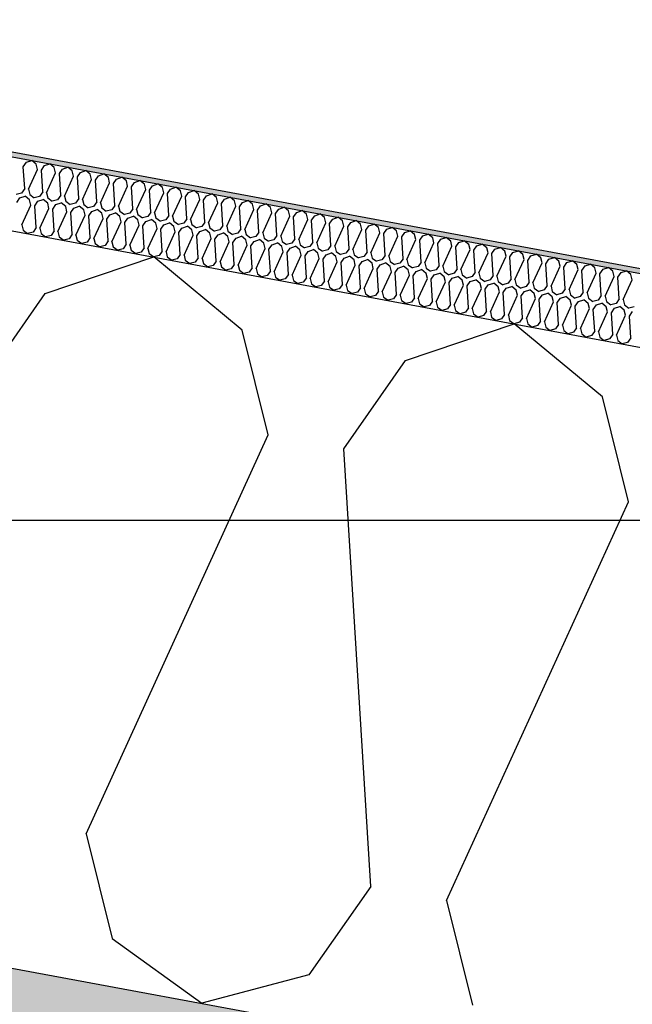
# Model space of a CAD drawing. Header units: millimetres. Extents: x -74465 to -41950, y -2141 to 15832.
# Tile 48 of 131: x -63928 to -63674, y 11070 to 11477. Entities that reach past the tile are written whole.
import ezdxf

# ---------------------------------------------------------------- set-up
doc = ezdxf.new("R2010")
doc.units = ezdxf.units.MM
doc.header["$LTSCALE"] = 0.5
doc.header["$MEASUREMENT"] = 0
doc.linetypes.add('PLINE', pattern=[0])
for name, color, linetype in [('26-- Yttertak (Skravur)(Nye konstruksjoner)', 7, 'Continuous'), ('26-- Yttertak(Nye konstruksjoner)', 7, 'Continuous'), ('261- Primærkonstruksjon (tak) (Skravur)(Nye konstruksjoner)', 7, 'Continuous'), ('261- Primærkonstruksjon (tak)(Nye konstruksjoner)', 7, 'Continuous'), ('262- Taktekking (Skravur)(Nye konstruksjoner)', 7, 'Continuous'), ('262- Taktekking(Nye konstruksjoner)', 7, 'Continuous')]:
    doc.layers.add(name, color=color, linetype=linetype)

# ---------------------------------------------------------------- blocks, each defined once
blk = doc.blocks.new('*X4')
at = {"layer": '26-- Yttertak (Skravur)(Nye konstruksjoner)', "linetype": 'PLINE'}
for p, q in [((-63917.39, 11363.77), (-63872.42, 11378.96)), ((-63835.89, 11348.67), (-63872.42, 11378.96)), ((-63942.98, 11327.18), (-63917.39, 11363.77)), ((-63825.11, 11305.34), (-63835.89, 11348.67)), ((-63768.17, 11336.11), (-63723.21, 11351.3)), ((-63686.67, 11321.01), (-63723.21, 11351.3)), ((-63793.76, 11299.53), (-63768.17, 11336.11)), ((-63675.89, 11277.68), (-63686.67, 11321.01)), ((-63900.44, 11140.32), (-63825.11, 11305.34)), ((-63782.57, 11118.48), (-63793.76, 11299.53)), ((-63751.22, 11112.66), (-63675.89, 11277.68)), ((-63900.44, 11140.32), (-63889.66, 11096.99)), ((-63782.57, 11118.48), (-63808.16, 11081.89)), ((-63751.22, 11112.66), (-63740.44, 11069.34)), ((-63889.66, 11096.99), (-63852.49, 11070.15)), ((-63808.16, 11081.89), (-63852.49, 11070.15))]:
    blk.add_line(p, q, dxfattribs=at)
blk = doc.blocks.new('*X5')
at = {"layer": '262- Taktekking (Skravur)(Nye konstruksjoner)', "linetype": 'PLINE'}
for p, q in [((-63926.44, 11416.24), (-63925.16, 11418.07)), ((-63925.16, 11418.07), (-63922.91, 11418.83)), ((-63921.09, 11417.31), (-63922.91, 11418.83)), ((-63917.7, 11416.69), (-63915.45, 11417.44)), ((-63913.62, 11415.93), (-63915.45, 11417.44)), ((-63925.88, 11407.19), (-63926.44, 11416.24)), ((-63924.31, 11406.9), (-63920.55, 11415.15)), ((-63920.55, 11415.15), (-63921.09, 11417.31)), ((-63918.98, 11414.86), (-63917.7, 11416.69)), ((-63918.42, 11405.8), (-63918.98, 11414.86)), ((-63916.85, 11405.51), (-63913.09, 11413.76)), ((-63913.09, 11413.76), (-63913.62, 11415.93)), ((-63911.52, 11413.47), (-63910.24, 11415.3)), ((-63910.96, 11404.42), (-63911.52, 11413.47)), ((-63910.24, 11415.3), (-63907.99, 11416.06)), ((-63906.16, 11414.55), (-63907.99, 11416.06)), ((-63905.63, 11412.38), (-63906.16, 11414.55)), ((-63904.06, 11412.09), (-63902.78, 11413.92)), ((-63902.78, 11413.92), (-63900.53, 11414.68)), ((-63898.7, 11413.16), (-63900.53, 11414.68)), ((-63895.32, 11412.54), (-63893.07, 11413.3)), ((-63891.24, 11411.78), (-63893.07, 11413.3)), ((-63909.39, 11404.13), (-63905.63, 11412.38)), ((-63903.5, 11403.04), (-63904.06, 11412.09)), ((-63901.93, 11402.75), (-63898.16, 11411)), ((-63898.16, 11411), (-63898.7, 11413.16)), ((-63896.6, 11410.71), (-63895.32, 11412.54)), ((-63896.04, 11401.66), (-63896.6, 11410.71)), ((-63894.47, 11401.36), (-63890.7, 11409.62)), ((-63890.7, 11409.62), (-63891.24, 11411.78)), ((-63889.14, 11409.32), (-63887.86, 11411.15)), ((-63888.58, 11400.27), (-63889.14, 11409.32)), ((-63887.86, 11411.15), (-63885.61, 11411.91)), ((-63883.78, 11410.4), (-63885.61, 11411.91)), ((-63883.24, 11408.23), (-63883.78, 11410.4)), ((-63881.68, 11407.94), (-63880.4, 11409.77)), ((-63880.4, 11409.77), (-63878.15, 11410.53)), ((-63876.32, 11409.02), (-63878.15, 11410.53)), ((-63927.16, 11405.36), (-63929.38, 11404.77)), ((-63925.88, 11407.19), (-63927.16, 11405.36)), ((-63924.31, 11406.9), (-63923.77, 11404.73)), ((-63918.42, 11405.8), (-63919.7, 11403.97)), ((-63916.85, 11405.51), (-63916.31, 11403.35)), ((-63887.01, 11399.98), (-63883.24, 11408.23)), ((-63881.12, 11398.89), (-63881.68, 11407.94)), ((-63879.55, 11398.6), (-63875.78, 11406.85)), ((-63875.78, 11406.85), (-63876.32, 11409.02)), ((-63874.21, 11406.56), (-63872.93, 11408.39)), ((-63873.65, 11397.51), (-63874.21, 11406.56)), ((-63872.93, 11408.39), (-63870.69, 11409.15)), ((-63872.09, 11397.22), (-63868.32, 11405.47)), ((-63868.86, 11407.63), (-63870.69, 11409.15)), ((-63868.32, 11405.47), (-63868.86, 11407.63)), ((-63866.75, 11405.18), (-63865.47, 11407.01)), ((-63866.19, 11396.12), (-63866.75, 11405.18)), ((-63865.47, 11407.01), (-63863.23, 11407.77)), ((-63861.4, 11406.25), (-63863.23, 11407.77)), ((-63860.86, 11404.08), (-63861.4, 11406.25)), ((-63859.29, 11403.79), (-63858.01, 11405.62)), ((-63858.01, 11405.62), (-63855.76, 11406.38)), ((-63853.94, 11404.87), (-63855.76, 11406.38)), ((-63929.17, 11401.49), (-63927.89, 11403.32)), ((-63927.89, 11403.32), (-63925.65, 11404.08)), ((-63923.82, 11402.56), (-63925.65, 11404.08)), ((-63923.28, 11400.4), (-63923.82, 11402.56)), ((-63923.77, 11404.73), (-63921.92, 11403.39)), ((-63919.7, 11403.97), (-63921.92, 11403.39)), ((-63921.71, 11400.11), (-63920.43, 11401.94)), ((-63920.43, 11401.94), (-63918.19, 11402.7)), ((-63916.36, 11401.18), (-63918.19, 11402.7)), ((-63915.82, 11399.01), (-63916.36, 11401.18)), ((-63916.31, 11403.35), (-63914.45, 11402)), ((-63912.24, 11402.59), (-63914.45, 11402)), ((-63912.97, 11400.55), (-63910.72, 11401.31)), ((-63910.96, 11404.42), (-63912.24, 11402.59)), ((-63908.9, 11399.8), (-63910.72, 11401.31)), ((-63909.39, 11404.13), (-63908.85, 11401.96)), ((-63908.85, 11401.96), (-63906.99, 11400.62)), ((-63904.78, 11401.21), (-63906.99, 11400.62)), ((-63903.5, 11403.04), (-63904.78, 11401.21)), ((-63901.93, 11402.75), (-63901.39, 11400.58)), ((-63896.04, 11401.66), (-63897.32, 11399.83)), ((-63894.47, 11401.36), (-63893.93, 11399.2)), ((-63864.63, 11395.83), (-63860.86, 11404.08)), ((-63858.73, 11394.74), (-63859.29, 11403.79)), ((-63857.17, 11394.45), (-63853.4, 11402.7)), ((-63853.4, 11402.7), (-63853.94, 11404.87)), ((-63851.83, 11402.41), (-63850.55, 11404.24)), ((-63851.27, 11393.36), (-63851.83, 11402.41)), ((-63850.55, 11404.24), (-63848.3, 11405)), ((-63849.7, 11393.07), (-63845.94, 11401.32)), ((-63846.48, 11403.49), (-63848.3, 11405)), ((-63845.94, 11401.32), (-63846.48, 11403.49)), ((-63844.37, 11401.03), (-63843.09, 11402.86)), ((-63843.09, 11402.86), (-63840.84, 11403.62)), ((-63839.02, 11402.1), (-63840.84, 11403.62)), ((-63838.48, 11399.94), (-63839.02, 11402.1)), ((-63836.91, 11399.65), (-63835.63, 11401.47)), ((-63835.63, 11401.47), (-63833.38, 11402.23)), ((-63831.56, 11400.72), (-63833.38, 11402.23)), ((-63927.05, 11392.15), (-63923.28, 11400.4)), ((-63921.15, 11391.05), (-63921.71, 11400.11)), ((-63919.59, 11390.76), (-63915.82, 11399.01)), ((-63914.25, 11398.72), (-63912.97, 11400.55)), ((-63913.69, 11389.67), (-63914.25, 11398.72)), ((-63912.12, 11389.38), (-63908.36, 11397.63)), ((-63908.36, 11397.63), (-63908.9, 11399.8)), ((-63906.79, 11397.34), (-63905.51, 11399.17)), ((-63906.23, 11388.29), (-63906.79, 11397.34)), ((-63905.51, 11399.17), (-63903.26, 11399.93)), ((-63901.44, 11398.42), (-63903.26, 11399.93)), ((-63900.9, 11396.25), (-63901.44, 11398.42)), ((-63901.39, 11400.58), (-63899.53, 11399.24)), ((-63897.32, 11399.83), (-63899.53, 11399.24)), ((-63899.33, 11395.96), (-63898.05, 11397.79)), ((-63898.05, 11397.79), (-63895.8, 11398.55)), ((-63893.98, 11397.03), (-63895.8, 11398.55)), ((-63893.44, 11394.87), (-63893.98, 11397.03)), ((-63893.93, 11399.2), (-63892.07, 11397.86)), ((-63889.86, 11398.44), (-63892.07, 11397.86)), ((-63890.59, 11396.41), (-63888.34, 11397.16)), ((-63888.58, 11400.27), (-63889.86, 11398.44)), ((-63886.51, 11395.65), (-63888.34, 11397.16)), ((-63887.01, 11399.98), (-63886.47, 11397.82)), ((-63886.47, 11397.82), (-63884.61, 11396.47)), ((-63882.4, 11397.06), (-63884.61, 11396.47)), ((-63881.12, 11398.89), (-63882.4, 11397.06)), ((-63879.55, 11398.6), (-63879.01, 11396.43)), ((-63873.65, 11397.51), (-63874.93, 11395.68)), ((-63872.09, 11397.22), (-63871.55, 11395.05)), ((-63843.81, 11391.98), (-63844.37, 11401.03)), ((-63842.24, 11391.69), (-63838.48, 11399.94)), ((-63836.35, 11390.59), (-63836.91, 11399.65)), ((-63834.78, 11390.3), (-63831.02, 11398.55)), ((-63831.02, 11398.55), (-63831.56, 11400.72)), ((-63829.45, 11398.26), (-63828.17, 11400.09)), ((-63828.89, 11389.21), (-63829.45, 11398.26)), ((-63828.17, 11400.09), (-63825.92, 11400.85)), ((-63827.32, 11388.92), (-63823.56, 11397.17)), ((-63824.09, 11399.34), (-63825.92, 11400.85)), ((-63823.56, 11397.17), (-63824.09, 11399.34)), ((-63821.99, 11396.88), (-63820.71, 11398.71)), ((-63820.71, 11398.71), (-63818.46, 11399.47)), ((-63816.63, 11397.95), (-63818.46, 11399.47)), ((-63816.09, 11395.79), (-63816.63, 11397.95)), ((-63814.53, 11395.5), (-63813.25, 11397.33)), ((-63813.25, 11397.33), (-63811, 11398.09)), ((-63809.17, 11396.57), (-63811, 11398.09)), ((-63904.66, 11388), (-63900.9, 11396.25)), ((-63898.77, 11386.91), (-63899.33, 11395.96)), ((-63897.2, 11386.62), (-63893.44, 11394.87)), ((-63891.87, 11394.58), (-63890.59, 11396.41)), ((-63891.31, 11385.52), (-63891.87, 11394.58)), ((-63889.74, 11385.23), (-63885.98, 11393.48)), ((-63885.98, 11393.48), (-63886.51, 11395.65)), ((-63884.41, 11393.19), (-63883.13, 11395.02)), ((-63883.85, 11384.14), (-63884.41, 11393.19)), ((-63883.13, 11395.02), (-63880.88, 11395.78)), ((-63879.05, 11394.27), (-63880.88, 11395.78)), ((-63878.52, 11392.1), (-63879.05, 11394.27)), ((-63879.01, 11396.43), (-63877.15, 11395.09)), ((-63874.93, 11395.68), (-63877.15, 11395.09)), ((-63876.95, 11391.81), (-63875.67, 11393.64)), ((-63875.67, 11393.64), (-63873.42, 11394.4)), ((-63871.59, 11392.88), (-63873.42, 11394.4)), ((-63871.55, 11395.05), (-63869.69, 11393.71)), ((-63867.47, 11394.29), (-63869.69, 11393.71)), ((-63868.21, 11392.26), (-63865.96, 11393.02)), ((-63866.19, 11396.12), (-63867.47, 11394.29)), ((-63864.13, 11391.5), (-63865.96, 11393.02)), ((-63864.63, 11395.83), (-63864.09, 11393.67)), ((-63864.09, 11393.67), (-63862.23, 11392.33)), ((-63860.01, 11392.91), (-63862.23, 11392.33)), ((-63858.73, 11394.74), (-63860.01, 11392.91)), ((-63857.17, 11394.45), (-63856.63, 11392.28)), ((-63851.27, 11393.36), (-63852.55, 11391.53)), ((-63849.7, 11393.07), (-63849.17, 11390.9)), ((-63821.43, 11387.83), (-63821.99, 11396.88)), ((-63819.86, 11387.54), (-63816.09, 11395.79)), ((-63813.97, 11386.44), (-63814.53, 11395.5)), ((-63812.4, 11386.15), (-63808.63, 11394.4)), ((-63808.63, 11394.4), (-63809.17, 11396.57)), ((-63807.07, 11394.11), (-63805.79, 11395.94)), ((-63806.51, 11385.06), (-63807.07, 11394.11)), ((-63805.79, 11395.94), (-63803.54, 11396.7)), ((-63804.94, 11384.77), (-63801.17, 11393.02)), ((-63801.71, 11395.19), (-63803.54, 11396.7)), ((-63801.17, 11393.02), (-63801.71, 11395.19)), ((-63799.61, 11392.73), (-63798.33, 11394.56)), ((-63798.33, 11394.56), (-63796.08, 11395.32)), ((-63794.25, 11393.81), (-63796.08, 11395.32)), ((-63793.71, 11391.64), (-63794.25, 11393.81)), ((-63792.14, 11391.35), (-63790.87, 11393.18)), ((-63790.87, 11393.18), (-63788.62, 11393.94)), ((-63786.79, 11392.42), (-63788.62, 11393.94)), ((-63927.05, 11392.15), (-63926.51, 11389.98)), ((-63926.51, 11389.98), (-63924.65, 11388.64)), ((-63922.43, 11389.23), (-63924.65, 11388.64)), ((-63921.15, 11391.05), (-63922.43, 11389.23)), ((-63919.59, 11390.76), (-63919.05, 11388.6)), ((-63913.69, 11389.67), (-63914.97, 11387.84)), ((-63912.12, 11389.38), (-63911.59, 11387.21)), ((-63882.28, 11383.85), (-63878.52, 11392.1)), ((-63876.39, 11382.76), (-63876.95, 11391.81)), ((-63874.82, 11382.47), (-63871.05, 11390.72)), ((-63871.05, 11390.72), (-63871.59, 11392.88)), ((-63869.49, 11390.43), (-63868.21, 11392.26)), ((-63868.93, 11381.38), (-63869.49, 11390.43)), ((-63867.36, 11381.08), (-63863.59, 11389.34)), ((-63863.59, 11389.34), (-63864.13, 11391.5)), ((-63862.03, 11389.04), (-63860.75, 11390.87)), ((-63861.47, 11379.99), (-63862.03, 11389.04)), ((-63860.75, 11390.87), (-63858.5, 11391.63)), ((-63856.67, 11390.12), (-63858.5, 11391.63)), ((-63856.13, 11387.95), (-63856.67, 11390.12)), ((-63856.63, 11392.28), (-63854.77, 11390.94)), ((-63852.55, 11391.53), (-63854.77, 11390.94)), ((-63854.57, 11387.66), (-63853.29, 11389.49)), ((-63853.29, 11389.49), (-63851.04, 11390.25)), ((-63849.21, 11388.74), (-63851.04, 11390.25)), ((-63849.17, 11390.9), (-63847.31, 11389.56)), ((-63845.09, 11390.15), (-63847.31, 11389.56)), ((-63845.82, 11388.11), (-63843.58, 11388.87)), ((-63843.81, 11391.98), (-63845.09, 11390.15)), ((-63841.75, 11387.35), (-63843.58, 11388.87)), ((-63842.24, 11391.69), (-63841.7, 11389.52)), ((-63841.7, 11389.52), (-63839.85, 11388.18)), ((-63836.35, 11390.59), (-63837.63, 11388.76)), ((-63834.78, 11390.3), (-63834.24, 11388.14)), ((-63828.89, 11389.21), (-63830.17, 11387.38)), ((-63827.32, 11388.92), (-63826.78, 11386.75)), ((-63799.05, 11383.68), (-63799.61, 11392.73)), ((-63797.48, 11383.39), (-63793.71, 11391.64)), ((-63791.59, 11382.3), (-63792.14, 11391.35)), ((-63790.02, 11382.01), (-63786.25, 11390.26)), ((-63786.25, 11390.26), (-63786.79, 11392.42)), ((-63784.68, 11389.97), (-63783.4, 11391.8)), ((-63784.12, 11380.91), (-63784.68, 11389.97)), ((-63783.4, 11391.8), (-63781.16, 11392.55)), ((-63782.56, 11380.62), (-63778.79, 11388.87)), ((-63779.33, 11391.04), (-63781.16, 11392.55)), ((-63778.79, 11388.87), (-63779.33, 11391.04)), ((-63777.22, 11388.58), (-63775.94, 11390.41)), ((-63775.94, 11390.41), (-63773.7, 11391.17)), ((-63771.87, 11389.66), (-63773.7, 11391.17)), ((-63771.33, 11387.49), (-63771.87, 11389.66)), ((-63769.76, 11387.2), (-63768.48, 11389.03)), ((-63768.48, 11389.03), (-63766.23, 11389.79)), ((-63764.41, 11388.27), (-63766.23, 11389.79)), ((-63919.05, 11388.6), (-63917.19, 11387.26)), ((-63914.97, 11387.84), (-63917.19, 11387.26)), ((-63911.59, 11387.21), (-63909.73, 11385.87)), ((-63907.51, 11386.46), (-63909.73, 11385.87)), ((-63906.23, 11388.29), (-63907.51, 11386.46)), ((-63904.66, 11388), (-63904.13, 11385.83)), ((-63904.13, 11385.83), (-63902.27, 11384.49)), ((-63900.05, 11385.08), (-63902.27, 11384.49)), ((-63898.77, 11386.91), (-63900.05, 11385.08)), ((-63897.2, 11386.62), (-63896.66, 11384.45)), ((-63891.31, 11385.52), (-63892.59, 11383.69)), ((-63889.74, 11385.23), (-63889.2, 11383.07)), ((-63859.9, 11379.7), (-63856.13, 11387.95)), ((-63854.01, 11378.61), (-63854.57, 11387.66)), ((-63852.44, 11378.32), (-63848.67, 11386.57)), ((-63848.67, 11386.57), (-63849.21, 11388.74)), ((-63847.1, 11386.28), (-63845.82, 11388.11)), ((-63846.54, 11377.23), (-63847.1, 11386.28)), ((-63844.98, 11376.94), (-63841.21, 11385.19)), ((-63841.21, 11385.19), (-63841.75, 11387.35)), ((-63837.63, 11388.76), (-63839.85, 11388.18)), ((-63839.64, 11384.9), (-63838.36, 11386.73)), ((-63839.08, 11375.84), (-63839.64, 11384.9)), ((-63838.36, 11386.73), (-63836.12, 11387.49)), ((-63834.29, 11385.97), (-63836.12, 11387.49)), ((-63833.75, 11383.8), (-63834.29, 11385.97)), ((-63834.24, 11388.14), (-63832.39, 11386.79)), ((-63830.17, 11387.38), (-63832.39, 11386.79)), ((-63832.18, 11383.51), (-63830.9, 11385.34)), ((-63830.9, 11385.34), (-63828.65, 11386.1)), ((-63826.83, 11384.59), (-63828.65, 11386.1)), ((-63826.78, 11386.75), (-63824.92, 11385.41)), ((-63822.71, 11386), (-63824.92, 11385.41)), ((-63821.43, 11387.83), (-63822.71, 11386)), ((-63819.86, 11387.54), (-63819.32, 11385.37)), ((-63819.32, 11385.37), (-63817.46, 11384.03)), ((-63813.97, 11386.44), (-63815.25, 11384.61)), ((-63812.4, 11386.15), (-63811.86, 11383.99)), ((-63806.51, 11385.06), (-63807.79, 11383.23)), ((-63804.94, 11384.77), (-63804.4, 11382.6)), ((-63776.66, 11379.53), (-63777.22, 11388.58)), ((-63775.1, 11379.24), (-63771.33, 11387.49)), ((-63769.2, 11378.15), (-63769.76, 11387.2)), ((-63767.64, 11377.86), (-63763.87, 11386.11)), ((-63763.87, 11386.11), (-63764.41, 11388.27)), ((-63762.3, 11385.82), (-63761.02, 11387.65)), ((-63761.74, 11376.76), (-63762.3, 11385.82)), ((-63761.02, 11387.65), (-63758.77, 11388.41)), ((-63756.95, 11386.89), (-63758.77, 11388.41)), ((-63756.41, 11384.73), (-63756.95, 11386.89)), ((-63754.84, 11384.43), (-63753.56, 11386.26)), ((-63753.56, 11386.26), (-63751.31, 11387.02)), ((-63749.49, 11385.51), (-63751.31, 11387.02)), ((-63748.95, 11383.34), (-63749.49, 11385.51)), ((-63747.38, 11383.05), (-63746.1, 11384.88)), ((-63746.1, 11384.88), (-63743.85, 11385.64)), ((-63742.03, 11384.13), (-63743.85, 11385.64)), ((-63896.66, 11384.45), (-63894.81, 11383.11)), ((-63892.59, 11383.69), (-63894.81, 11383.11)), ((-63889.2, 11383.07), (-63887.34, 11381.72)), ((-63885.13, 11382.31), (-63887.34, 11381.72)), ((-63883.85, 11384.14), (-63885.13, 11382.31)), ((-63882.28, 11383.85), (-63881.74, 11381.68)), ((-63881.74, 11381.68), (-63879.88, 11380.34)), ((-63877.67, 11380.93), (-63879.88, 11380.34)), ((-63876.39, 11382.76), (-63877.67, 11380.93)), ((-63874.82, 11382.47), (-63874.28, 11380.3)), ((-63868.93, 11381.38), (-63870.21, 11379.55)), ((-63867.36, 11381.08), (-63866.82, 11378.92)), ((-63837.52, 11375.55), (-63833.75, 11383.8)), ((-63831.62, 11374.46), (-63832.18, 11383.51)), ((-63830.06, 11374.17), (-63826.29, 11382.42)), ((-63826.29, 11382.42), (-63826.83, 11384.59)), ((-63824.72, 11382.13), (-63823.44, 11383.96)), ((-63824.16, 11373.08), (-63824.72, 11382.13)), ((-63823.44, 11383.96), (-63821.19, 11384.72)), ((-63822.59, 11372.79), (-63818.83, 11381.04)), ((-63819.37, 11383.21), (-63821.19, 11384.72)), ((-63818.83, 11381.04), (-63819.37, 11383.21)), ((-63815.25, 11384.61), (-63817.46, 11384.03)), ((-63817.26, 11380.75), (-63815.98, 11382.58)), ((-63816.7, 11371.7), (-63817.26, 11380.75)), ((-63815.98, 11382.58), (-63813.73, 11383.34)), ((-63811.91, 11381.82), (-63813.73, 11383.34)), ((-63811.37, 11379.66), (-63811.91, 11381.82)), ((-63811.86, 11383.99), (-63810, 11382.65)), ((-63807.79, 11383.23), (-63810, 11382.65)), ((-63809.8, 11379.37), (-63808.52, 11381.19)), ((-63808.52, 11381.19), (-63806.27, 11381.95)), ((-63804.45, 11380.44), (-63806.27, 11381.95)), ((-63804.4, 11382.6), (-63802.54, 11381.26)), ((-63800.33, 11381.85), (-63802.54, 11381.26)), ((-63799.05, 11383.68), (-63800.33, 11381.85)), ((-63797.48, 11383.39), (-63796.94, 11381.22)), ((-63796.94, 11381.22), (-63795.08, 11379.88)), ((-63791.59, 11382.3), (-63792.87, 11380.47)), ((-63790.02, 11382.01), (-63789.48, 11379.84)), ((-63784.12, 11380.91), (-63785.4, 11379.08)), ((-63760.17, 11376.47), (-63756.41, 11384.73)), ((-63754.28, 11375.38), (-63754.84, 11384.43)), ((-63752.71, 11375.09), (-63748.95, 11383.34)), ((-63746.82, 11374), (-63747.38, 11383.05)), ((-63745.25, 11373.71), (-63741.49, 11381.96)), ((-63741.49, 11381.96), (-63742.03, 11384.13)), ((-63739.92, 11381.67), (-63738.64, 11383.5)), ((-63739.36, 11372.62), (-63739.92, 11381.67)), ((-63738.64, 11383.5), (-63736.39, 11384.26)), ((-63734.56, 11382.74), (-63736.39, 11384.26)), ((-63734.03, 11380.58), (-63734.56, 11382.74)), ((-63732.46, 11380.29), (-63731.18, 11382.12)), ((-63731.18, 11382.12), (-63728.93, 11382.88)), ((-63727.1, 11381.36), (-63728.93, 11382.88)), ((-63726.56, 11379.19), (-63727.1, 11381.36)), ((-63725, 11378.9), (-63723.72, 11380.73)), ((-63723.72, 11380.73), (-63721.47, 11381.49)), ((-63719.64, 11379.98), (-63721.47, 11381.49)), ((-63874.28, 11380.3), (-63872.42, 11378.96)), ((-63870.21, 11379.55), (-63872.42, 11378.96)), ((-63866.82, 11378.92), (-63864.96, 11377.58)), ((-63862.75, 11378.16), (-63864.96, 11377.58)), ((-63861.47, 11379.99), (-63862.75, 11378.16)), ((-63859.9, 11379.7), (-63859.36, 11377.54)), ((-63859.36, 11377.54), (-63857.5, 11376.19)), ((-63855.29, 11376.78), (-63857.5, 11376.19)), ((-63854.01, 11378.61), (-63855.29, 11376.78)), ((-63852.44, 11378.32), (-63851.9, 11376.15)), ((-63846.54, 11377.23), (-63847.82, 11375.4)), ((-63844.98, 11376.94), (-63844.44, 11374.77)), ((-63815.13, 11371.41), (-63811.37, 11379.66)), ((-63809.24, 11370.31), (-63809.8, 11379.37)), ((-63807.67, 11370.02), (-63803.91, 11378.27)), ((-63803.91, 11378.27), (-63804.45, 11380.44)), ((-63802.34, 11377.98), (-63801.06, 11379.81)), ((-63801.78, 11368.93), (-63802.34, 11377.98)), ((-63801.06, 11379.81), (-63798.81, 11380.57)), ((-63800.21, 11368.64), (-63796.45, 11376.89)), ((-63796.98, 11379.06), (-63798.81, 11380.57)), ((-63796.45, 11376.89), (-63796.98, 11379.06)), ((-63792.87, 11380.47), (-63795.08, 11379.88)), ((-63794.88, 11376.6), (-63793.6, 11378.43)), ((-63793.6, 11378.43), (-63791.35, 11379.19)), ((-63789.52, 11377.67), (-63791.35, 11379.19)), ((-63788.99, 11375.51), (-63789.52, 11377.67)), ((-63789.48, 11379.84), (-63787.62, 11378.5)), ((-63785.4, 11379.08), (-63787.62, 11378.5)), ((-63787.42, 11375.22), (-63786.14, 11377.05)), ((-63786.14, 11377.05), (-63783.89, 11377.81)), ((-63782.06, 11376.29), (-63783.89, 11377.81)), ((-63782.56, 11380.62), (-63782.02, 11378.46)), ((-63782.02, 11378.46), (-63780.16, 11377.11)), ((-63777.94, 11377.7), (-63780.16, 11377.11)), ((-63776.66, 11379.53), (-63777.94, 11377.7)), ((-63775.1, 11379.24), (-63774.56, 11377.07)), ((-63774.56, 11377.07), (-63772.7, 11375.73)), ((-63769.2, 11378.15), (-63770.48, 11376.32)), ((-63767.64, 11377.86), (-63767.1, 11375.69)), ((-63761.74, 11376.76), (-63763.02, 11374.94)), ((-63737.79, 11372.33), (-63734.03, 11380.58)), ((-63731.9, 11371.23), (-63732.46, 11380.29)), ((-63730.33, 11370.94), (-63726.56, 11379.19)), ((-63724.44, 11369.85), (-63725, 11378.9)), ((-63722.87, 11369.56), (-63719.1, 11377.81)), ((-63719.1, 11377.81), (-63719.64, 11379.98)), ((-63717.54, 11377.52), (-63716.26, 11379.35)), ((-63716.98, 11368.47), (-63717.54, 11377.52)), ((-63716.26, 11379.35), (-63714.01, 11380.11)), ((-63712.18, 11378.59), (-63714.01, 11380.11)), ((-63711.64, 11376.43), (-63712.18, 11378.59)), ((-63710.08, 11376.14), (-63708.8, 11377.97)), ((-63708.8, 11377.97), (-63706.55, 11378.73)), ((-63704.72, 11377.21), (-63706.55, 11378.73)), ((-63704.18, 11375.05), (-63704.72, 11377.21)), ((-63701.34, 11376.58), (-63699.09, 11377.34)), ((-63697.26, 11375.83), (-63699.09, 11377.34)), ((-63851.9, 11376.15), (-63850.04, 11374.81)), ((-63847.82, 11375.4), (-63850.04, 11374.81)), ((-63844.44, 11374.77), (-63842.58, 11373.43)), ((-63840.36, 11374.01), (-63842.58, 11373.43)), ((-63839.08, 11375.84), (-63840.36, 11374.01)), ((-63837.52, 11375.55), (-63836.98, 11373.39)), ((-63836.98, 11373.39), (-63835.12, 11372.05)), ((-63832.9, 11372.63), (-63835.12, 11372.05)), ((-63831.62, 11374.46), (-63832.9, 11372.63)), ((-63830.06, 11374.17), (-63829.52, 11372)), ((-63824.16, 11373.08), (-63825.44, 11371.25)), ((-63822.59, 11372.79), (-63822.06, 11370.62)), ((-63794.32, 11367.55), (-63794.88, 11376.6)), ((-63792.75, 11367.26), (-63788.99, 11375.51)), ((-63786.86, 11366.16), (-63787.42, 11375.22)), ((-63785.29, 11365.87), (-63781.52, 11374.12)), ((-63781.52, 11374.12), (-63782.06, 11376.29)), ((-63779.96, 11373.83), (-63778.68, 11375.66)), ((-63779.4, 11364.78), (-63779.96, 11373.83)), ((-63778.68, 11375.66), (-63776.43, 11376.42)), ((-63777.83, 11364.49), (-63774.06, 11372.74)), ((-63774.6, 11374.91), (-63776.43, 11376.42)), ((-63774.06, 11372.74), (-63774.6, 11374.91)), ((-63770.48, 11376.32), (-63772.7, 11375.73)), ((-63772.5, 11372.45), (-63771.22, 11374.28)), ((-63771.22, 11374.28), (-63768.97, 11375.04)), ((-63767.14, 11373.53), (-63768.97, 11375.04)), ((-63766.6, 11371.36), (-63767.14, 11373.53)), ((-63767.1, 11375.69), (-63765.24, 11374.35)), ((-63763.02, 11374.94), (-63765.24, 11374.35)), ((-63765.04, 11371.07), (-63763.76, 11372.9)), ((-63763.76, 11372.9), (-63761.51, 11373.66)), ((-63759.68, 11372.14), (-63761.51, 11373.66)), ((-63760.17, 11376.47), (-63759.64, 11374.31)), ((-63759.64, 11374.31), (-63757.78, 11372.97)), ((-63755.56, 11373.55), (-63757.78, 11372.97)), ((-63754.28, 11375.38), (-63755.56, 11373.55)), ((-63752.71, 11375.09), (-63752.17, 11372.93)), ((-63752.17, 11372.93), (-63750.32, 11371.58)), ((-63746.82, 11374), (-63748.1, 11372.17)), ((-63745.25, 11373.71), (-63744.71, 11371.54)), ((-63739.36, 11372.62), (-63740.64, 11370.79)), ((-63715.41, 11368.18), (-63711.64, 11376.43)), ((-63709.52, 11367.09), (-63710.08, 11376.14)), ((-63707.95, 11366.79), (-63704.18, 11375.05)), ((-63702.61, 11374.76), (-63701.34, 11376.58)), ((-63702.06, 11365.7), (-63702.61, 11374.76)), ((-63700.49, 11365.41), (-63696.72, 11373.66)), ((-63696.72, 11373.66), (-63697.26, 11375.83)), ((-63695.15, 11373.37), (-63693.87, 11375.2)), ((-63694.59, 11364.32), (-63695.15, 11373.37)), ((-63693.87, 11375.2), (-63691.63, 11375.96)), ((-63689.8, 11374.45), (-63691.63, 11375.96)), ((-63689.26, 11372.28), (-63689.8, 11374.45)), ((-63687.69, 11371.99), (-63686.41, 11373.82)), ((-63686.41, 11373.82), (-63684.17, 11374.58)), ((-63682.34, 11373.06), (-63684.17, 11374.58)), ((-63681.8, 11370.9), (-63682.34, 11373.06)), ((-63678.95, 11372.44), (-63676.7, 11373.2)), ((-63674.88, 11371.68), (-63676.7, 11373.2)), ((-63829.52, 11372), (-63827.66, 11370.66)), ((-63825.44, 11371.25), (-63827.66, 11370.66)), ((-63822.06, 11370.62), (-63820.2, 11369.28)), ((-63817.98, 11369.87), (-63820.2, 11369.28)), ((-63816.7, 11371.7), (-63817.98, 11369.87)), ((-63815.13, 11371.41), (-63814.6, 11369.24)), ((-63814.6, 11369.24), (-63812.74, 11367.9)), ((-63810.52, 11368.48), (-63812.74, 11367.9)), ((-63809.24, 11370.31), (-63810.52, 11368.48)), ((-63807.67, 11370.02), (-63807.13, 11367.86)), ((-63801.78, 11368.93), (-63803.06, 11367.1)), ((-63800.21, 11368.64), (-63799.67, 11366.47)), ((-63771.94, 11363.4), (-63772.5, 11372.45)), ((-63770.37, 11363.11), (-63766.6, 11371.36)), ((-63764.48, 11362.02), (-63765.04, 11371.07)), ((-63762.91, 11361.73), (-63759.14, 11369.98)), ((-63759.14, 11369.98), (-63759.68, 11372.14)), ((-63757.57, 11369.69), (-63756.29, 11371.52)), ((-63757.01, 11360.63), (-63757.57, 11369.69)), ((-63756.29, 11371.52), (-63754.05, 11372.27)), ((-63755.45, 11360.34), (-63751.68, 11368.59)), ((-63752.22, 11370.76), (-63754.05, 11372.27)), ((-63751.68, 11368.59), (-63752.22, 11370.76)), ((-63748.1, 11372.17), (-63750.32, 11371.58)), ((-63750.11, 11368.3), (-63748.83, 11370.13)), ((-63748.83, 11370.13), (-63746.59, 11370.89)), ((-63744.76, 11369.38), (-63746.59, 11370.89)), ((-63744.22, 11367.21), (-63744.76, 11369.38)), ((-63744.71, 11371.54), (-63742.86, 11370.2)), ((-63740.64, 11370.79), (-63742.86, 11370.2)), ((-63742.65, 11366.92), (-63741.37, 11368.75)), ((-63741.37, 11368.75), (-63739.12, 11369.51)), ((-63737.3, 11367.99), (-63739.12, 11369.51)), ((-63737.79, 11372.33), (-63737.25, 11370.16)), ((-63737.25, 11370.16), (-63735.39, 11368.82)), ((-63733.18, 11369.4), (-63735.39, 11368.82)), ((-63731.9, 11371.23), (-63733.18, 11369.4)), ((-63730.33, 11370.94), (-63729.79, 11368.78)), ((-63729.79, 11368.78), (-63727.93, 11367.43)), ((-63724.44, 11369.85), (-63725.72, 11368.02)), ((-63722.87, 11369.56), (-63722.33, 11367.39)), ((-63716.98, 11368.47), (-63718.26, 11366.64)), ((-63693.03, 11364.03), (-63689.26, 11372.28)), ((-63687.13, 11362.94), (-63687.69, 11371.99)), ((-63685.57, 11362.65), (-63681.8, 11370.9)), ((-63680.23, 11370.61), (-63678.95, 11372.44)), ((-63679.67, 11361.55), (-63680.23, 11370.61)), ((-63678.11, 11361.26), (-63674.34, 11369.51)), ((-63674.34, 11369.51), (-63674.88, 11371.68)), ((-63807.13, 11367.86), (-63805.28, 11366.51)), ((-63803.06, 11367.1), (-63805.28, 11366.51)), ((-63799.67, 11366.47), (-63797.81, 11365.13)), ((-63795.6, 11365.72), (-63797.81, 11365.13)), ((-63794.32, 11367.55), (-63795.6, 11365.72)), ((-63792.75, 11367.26), (-63792.21, 11365.09)), ((-63792.21, 11365.09), (-63790.35, 11363.75)), ((-63786.86, 11366.16), (-63788.14, 11364.34)), ((-63785.29, 11365.87), (-63784.75, 11363.71)), ((-63779.4, 11364.78), (-63780.68, 11362.95)), ((-63777.83, 11364.49), (-63777.29, 11362.32)), ((-63749.55, 11359.25), (-63750.11, 11368.3)), ((-63747.99, 11358.96), (-63744.22, 11367.21)), ((-63742.09, 11357.87), (-63742.65, 11366.92)), ((-63740.53, 11357.58), (-63736.76, 11365.83)), ((-63736.76, 11365.83), (-63737.3, 11367.99)), ((-63735.19, 11365.54), (-63733.91, 11367.37)), ((-63734.63, 11356.48), (-63735.19, 11365.54)), ((-63733.91, 11367.37), (-63731.66, 11368.13)), ((-63733.06, 11356.19), (-63729.3, 11364.45)), ((-63729.84, 11366.61), (-63731.66, 11368.13)), ((-63729.3, 11364.45), (-63729.84, 11366.61)), ((-63725.72, 11368.02), (-63727.93, 11367.43)), ((-63727.73, 11364.15), (-63726.45, 11365.98)), ((-63726.45, 11365.98), (-63724.2, 11366.74)), ((-63722.38, 11365.23), (-63724.2, 11366.74)), ((-63721.84, 11363.06), (-63722.38, 11365.23)), ((-63722.33, 11367.39), (-63720.47, 11366.05)), ((-63718.26, 11366.64), (-63720.47, 11366.05)), ((-63720.27, 11362.77), (-63718.99, 11364.6)), ((-63718.99, 11364.6), (-63716.74, 11365.36)), ((-63714.92, 11363.85), (-63716.74, 11365.36)), ((-63715.41, 11368.18), (-63714.87, 11366.01)), ((-63714.87, 11366.01), (-63713.01, 11364.67)), ((-63710.8, 11365.26), (-63713.01, 11364.67)), ((-63709.52, 11367.09), (-63710.8, 11365.26)), ((-63707.95, 11366.79), (-63707.41, 11364.63)), ((-63707.41, 11364.63), (-63705.55, 11363.29)), ((-63702.06, 11365.7), (-63703.33, 11363.87)), ((-63700.49, 11365.41), (-63699.95, 11363.25)), ((-63788.14, 11364.34), (-63790.35, 11363.75)), ((-63784.75, 11363.71), (-63782.89, 11362.37)), ((-63780.68, 11362.95), (-63782.89, 11362.37)), ((-63777.29, 11362.32), (-63775.43, 11360.98)), ((-63773.22, 11361.57), (-63775.43, 11360.98)), ((-63771.94, 11363.4), (-63773.22, 11361.57)), ((-63770.37, 11363.11), (-63769.83, 11360.94)), ((-63769.83, 11360.94), (-63767.97, 11359.6)), ((-63764.48, 11362.02), (-63765.76, 11360.19)), ((-63762.91, 11361.73), (-63762.37, 11359.56)), ((-63757.01, 11360.63), (-63758.29, 11358.8)), ((-63755.45, 11360.34), (-63754.91, 11358.18)), ((-63727.17, 11355.1), (-63727.73, 11364.15)), ((-63725.6, 11354.81), (-63721.84, 11363.06)), ((-63719.71, 11353.72), (-63720.27, 11362.77)), ((-63718.14, 11353.43), (-63714.38, 11361.68)), ((-63714.38, 11361.68), (-63714.92, 11363.85)), ((-63712.81, 11361.39), (-63711.53, 11363.22)), ((-63712.25, 11352.34), (-63712.81, 11361.39)), ((-63711.53, 11363.22), (-63709.28, 11363.98)), ((-63707.45, 11362.46), (-63709.28, 11363.98)), ((-63706.92, 11360.3), (-63707.45, 11362.46)), ((-63703.33, 11363.87), (-63705.55, 11363.29)), ((-63705.35, 11360.01), (-63704.07, 11361.84)), ((-63704.07, 11361.84), (-63701.82, 11362.6)), ((-63699.99, 11361.08), (-63701.82, 11362.6)), ((-63699.46, 11358.91), (-63699.99, 11361.08)), ((-63699.95, 11363.25), (-63698.09, 11361.9)), ((-63695.87, 11362.49), (-63698.09, 11361.9)), ((-63697.89, 11358.62), (-63696.61, 11360.45)), ((-63696.61, 11360.45), (-63694.36, 11361.21)), ((-63694.59, 11364.32), (-63695.87, 11362.49)), ((-63692.53, 11359.7), (-63694.36, 11361.21)), ((-63693.03, 11364.03), (-63692.49, 11361.86)), ((-63692.49, 11361.86), (-63690.63, 11360.52)), ((-63688.41, 11361.11), (-63690.63, 11360.52)), ((-63687.13, 11362.94), (-63688.41, 11361.11)), ((-63685.57, 11362.65), (-63685.03, 11360.48)), ((-63685.03, 11360.48), (-63683.17, 11359.14)), ((-63679.67, 11361.55), (-63680.95, 11359.72)), ((-63678.11, 11361.26), (-63677.57, 11359.1)), ((-63765.76, 11360.19), (-63767.97, 11359.6)), ((-63762.37, 11359.56), (-63760.51, 11358.22)), ((-63758.29, 11358.8), (-63760.51, 11358.22)), ((-63754.91, 11358.18), (-63753.05, 11356.83)), ((-63750.83, 11357.42), (-63753.05, 11356.83)), ((-63749.55, 11359.25), (-63750.83, 11357.42)), ((-63747.99, 11358.96), (-63747.45, 11356.79)), ((-63747.45, 11356.79), (-63745.59, 11355.45)), ((-63742.09, 11357.87), (-63743.37, 11356.04)), ((-63740.53, 11357.58), (-63739.99, 11355.41)), ((-63734.63, 11356.48), (-63735.91, 11354.66)), ((-63710.68, 11352.05), (-63706.92, 11360.3)), ((-63704.79, 11350.95), (-63705.35, 11360.01)), ((-63703.22, 11350.66), (-63699.46, 11358.91)), ((-63697.33, 11349.57), (-63697.89, 11358.62)), ((-63695.76, 11349.28), (-63691.99, 11357.53)), ((-63691.99, 11357.53), (-63692.53, 11359.7)), ((-63690.43, 11357.24), (-63689.15, 11359.07)), ((-63689.87, 11348.19), (-63690.43, 11357.24)), ((-63689.15, 11359.07), (-63686.9, 11359.83)), ((-63685.07, 11358.31), (-63686.9, 11359.83)), ((-63684.53, 11356.15), (-63685.07, 11358.31)), ((-63680.95, 11359.72), (-63683.17, 11359.14)), ((-63682.97, 11355.86), (-63681.69, 11357.69)), ((-63681.69, 11357.69), (-63679.44, 11358.45)), ((-63677.61, 11356.93), (-63679.44, 11358.45)), ((-63677.07, 11354.77), (-63677.61, 11356.93)), ((-63677.57, 11359.1), (-63675.71, 11357.76)), ((-63673.49, 11358.34), (-63675.71, 11357.76)), ((-63675.51, 11354.48), (-63674.23, 11356.3)), ((-63743.37, 11356.04), (-63745.59, 11355.45)), ((-63739.99, 11355.41), (-63738.13, 11354.07)), ((-63735.91, 11354.66), (-63738.13, 11354.07)), ((-63733.06, 11356.19), (-63732.53, 11354.03)), ((-63732.53, 11354.03), (-63730.67, 11352.69)), ((-63728.45, 11353.27), (-63730.67, 11352.69)), ((-63727.17, 11355.1), (-63728.45, 11353.27)), ((-63725.6, 11354.81), (-63725.07, 11352.65)), ((-63725.07, 11352.65), (-63723.21, 11351.3)), ((-63719.71, 11353.72), (-63720.99, 11351.89)), ((-63718.14, 11353.43), (-63717.6, 11351.26)), ((-63712.25, 11352.34), (-63713.53, 11350.51)), ((-63688.3, 11347.9), (-63684.53, 11356.15)), ((-63682.41, 11346.81), (-63682.97, 11355.86)), ((-63680.84, 11346.51), (-63677.07, 11354.77)), ((-63674.95, 11345.42), (-63675.51, 11354.48)), ((-63720.99, 11351.89), (-63723.21, 11351.3)), ((-63717.6, 11351.26), (-63715.75, 11349.92)), ((-63713.53, 11350.51), (-63715.75, 11349.92)), ((-63710.68, 11352.05), (-63710.14, 11349.88)), ((-63710.14, 11349.88), (-63708.28, 11348.54)), ((-63706.07, 11349.12), (-63708.28, 11348.54)), ((-63704.79, 11350.95), (-63706.07, 11349.12)), ((-63703.22, 11350.66), (-63702.68, 11348.5)), ((-63702.68, 11348.5), (-63700.82, 11347.16)), ((-63697.33, 11349.57), (-63698.61, 11347.74)), ((-63695.76, 11349.28), (-63695.22, 11347.11)), ((-63689.87, 11348.19), (-63691.15, 11346.36)), ((-63698.61, 11347.74), (-63700.82, 11347.16)), ((-63695.22, 11347.11), (-63693.36, 11345.77)), ((-63691.15, 11346.36), (-63693.36, 11345.77)), ((-63688.3, 11347.9), (-63687.76, 11345.73)), ((-63687.76, 11345.73), (-63685.9, 11344.39)), ((-63683.69, 11344.98), (-63685.9, 11344.39)), ((-63682.41, 11346.81), (-63683.69, 11344.98)), ((-63680.84, 11346.51), (-63680.3, 11344.35)), ((-63680.3, 11344.35), (-63678.44, 11343.01)), ((-63674.95, 11345.42), (-63676.23, 11343.59)), ((-63676.23, 11343.59), (-63678.44, 11343.01))]:
    blk.add_line(p, q, dxfattribs=at)

msp = doc.modelspace()

# ---------------------------------------------------------------- hatches: boundary and pattern name
at = {"layer": '261- Primærkonstruksjon (tak) (Skravur)(Nye konstruksjoner)', "linetype": 'Continuous'}
h = msp.add_hatch(dxfattribs=at)
h.set_pattern_fill('Prikker_tett', color=256, style=0, pattern_type=2)
h.set_pattern_definition([(0, (0, 0), (0, 43.30127), [0, -25]), (0, (12.5, 21.65), (0, 43.30127), [0, -25])])
h.paths.add_polyline_path([(-61126.57, 10564.94), (-67556.57, 11756.67), (-67556.57, 11731.24), (-61126.57, 10539.51)])
at = {"layer": '262- Taktekking (Skravur)(Nye konstruksjoner)', "linetype": 'Continuous'}
msp.add_hatch(color=256, dxfattribs=at).paths.add_polyline_path([(-67556.57, 12092.29), (-60906.57, 10859.78), (-60906.57, 10861.82), (-67556.57, 12094.32)])

# ---------------------------------------------------------------- linework, layer by layer
at = {"linetype": 'PLINE', "flags": 128}
msp.add_lwpolyline([(-61901.57, 7320), (-68623.09, 7320), (-68623.09, 11270), (-61901.57, 11270)], close=True, dxfattribs=at)
at = {"layer": '261- Primærkonstruksjon (tak)(Nye konstruksjoner)', "linetype": 'PLINE'}
msp.add_line((-67576.57, 11760.37), (-61126.57, 10564.94), dxfattribs=at)
at = {"layer": '262- Taktekking(Nye konstruksjoner)', "linetype": 'PLINE'}
for p, q in [((-67576.57, 12098.03), (-60906.57, 10861.82)), ((-67576.57, 12095.99), (-60906.57, 10859.78))]:
    msp.add_line(p, q, dxfattribs=at)
at = {"layer": '262- Taktekking(Nye konstruksjoner)', "linetype": 'PLINE', "flags": 128}
msp.add_lwpolyline([(-67576.57, 12065.48), (-61126.57, 10870.05), (-60926.57, 10832.98), (-60908.57, 10829.64), (-60906.57, 10829.27)], dxfattribs=at)

# ---------------------------------------------------------------- block references
at = {"layer": '26-- Yttertak(Nye konstruksjoner)'}
msp.add_blockref('*X4', (0, 0), dxfattribs=at)
at = {"layer": '262- Taktekking(Nye konstruksjoner)'}
msp.add_blockref('*X5', (0, 0), dxfattribs=at)

doc.saveas('drawing.dxf')
